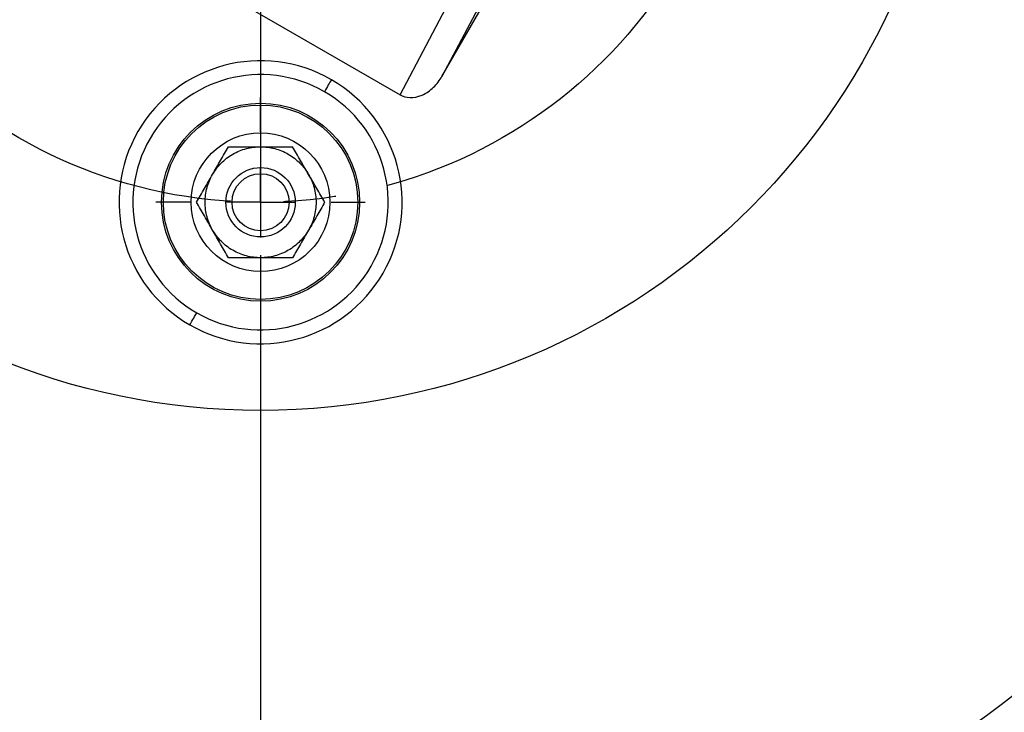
# Model space of a CAD drawing. Header units: millimetres. Extents: x 19 to 819, y 19 to 629.
# Tile 4 of 16: x 166 to 237, y 146 to 196. Entities that reach past the tile are written whole.
import ezdxf

# ---------------------------------------------------------------- set-up
doc = ezdxf.new("R2010")
doc.units = ezdxf.units.MM
doc.header["$LTSCALE"] = 3
doc.linetypes.add('SLD-Center', pattern=[19.05, 15.24, -1.27, 1.27, -1.27])
doc.linetypes.add('SLD-Solid', pattern=[0])
doc.layers.add('CENTER', color=40, linetype='SLD-Center')
doc.layers.add('DIMENSIONS', color=140, linetype='SLD-Solid', lineweight=25)
doc.styles.add('SLDTEXTSTYLE0', font='TXT', dxfattribs={"width": 0.7})
doc.dimstyles.new('SLDDIMSTYLE2', dxfattribs={"dimtxt": 6.474023, "dimasz": 9.906, "dimexe": 0, "dimexo": 0.0625, "dimgap": 1.618506, "dimtad": 0, "dimtih": 1, "dimtoh": 1, "dimdec": 4, "dimlfac": 3, "dimzin": 12, "dimdsep": 46, "dimtxsty": 'SLDTEXTSTYLE0', "dimsah": 1, "dimcen": 0.09, "dimadec": 0, "dimazin": 3, "dimtfac": 1, "dimtdec": 0, "dimtofl": 0, "dimtmove": 0, "dimatfit": 3, "dimfxl": 0, "dimfrac": 2, "dimtolj": 1, "dimtzin": 12, "dimarcsym": 0})
doc.dimstyles.new('SLDDIMSTYLE3', dxfattribs={"dimtxt": 6.474023, "dimasz": 9.906, "dimexe": 0, "dimexo": 0.0625, "dimgap": 1.618506, "dimtad": 0, "dimtih": 1, "dimtoh": 1, "dimrnd": 1e-09, "dimzin": 4, "dimdsep": 46, "dimtxsty": 'SLDTEXTSTYLE0', "dimsah": 1, "dimcen": 0, "dimadec": 0, "dimazin": 1, "dimtfac": 1, "dimtofl": 0, "dimtmove": 0, "dimatfit": 3, "dimfxl": 0, "dimfrac": 2, "dimtolj": 1, "dimtzin": 12, "dimarcsym": 0})

# ---------------------------------------------------------------- blocks, each defined once
blk = doc.blocks.new('_D_5')
at = {"layer": 'DIMENSIONS'}
for p, q in [((217.006, 237.613), (268.703, 267.461)), ((183.396, 179.398), (183.396, 119.704))]:
    blk.add_line(p, q, dxfattribs=at)
for start, end in [(332.72833, 30), (270, 324.98103)]:
    blk.add_arc((183.396, 218.208), 88.979, start, end, dxfattribs=at)
for points in [[(260.454, 262.698), (263.564, 253.17), (266.284, 254.546)], [(183.396, 129.229), (193.371, 128.256), (193.202, 131.3)]]:
    blk.add_solid(points, dxfattribs=at)
at = {"layer": 'DIMENSIONS', "insert": (249.241, 175.333), "char_height": 6.35, "attachment_point": 1, "style": 'SLDTEXTSTYLE0'}
blk.add_mtext('120°', dxfattribs=at)
blk = doc.blocks.new('_D_6')
at = {"layer": 'DIMENSIONS'}
for p, q in [((160.016, 192.162), (133.187, 162.273)), ((87.63, 171.675), (85.456, 171.675)), ((85.456, 171.675), (85.456, 161.385)), ((106.868, 171.675), (109.042, 171.675)), ((109.042, 171.675), (109.042, 161.385)), ((133.187, 162.273), (116.518, 162.273)), ((85.456, 161.385), (87.63, 161.385)), ((109.042, 161.385), (106.868, 161.385))]:
    blk.add_line(p, q, dxfattribs=at)
blk.add_solid([(160.016, 192.162), (152.265, 185.809), (154.533, 183.773)], dxfattribs=at)
at = {"layer": 'DIMENSIONS', "char_height": 6.35, "attachment_point": 1, "style": 'SLDTEXTSTYLE0'}
for s, insert in [('%%c', (82.743, 181.31)), ('70.0', (92.518, 181.31)), ('2.76', (87.63, 169.571)), ('B.C.', (88.306, 157.832))]:
    blk.add_mtext(s, dxfattribs=dict(at, insert=insert))
blk = doc.blocks.new('SW_CENTERMARKSYMBOL_0')
at = {"layer": 'CENTER', "color": 0}
for p, q in [((0, 5.08), (0, 7.54)), ((0, 0), (0, 2.54)), ((-5.08, 0), (-7.54, 0)), ((0, 0), (-2.54, 0)), ((0, 0), (0, -2.54)), ((0, 0), (2.54, 0)), ((5.08, 0), (7.54, 0)), ((0, -5.08), (0, -7.54))]:
    blk.add_line(p, q, dxfattribs=at)

msp = doc.modelspace()

# ---------------------------------------------------------------- linework, layer by layer
for p, q in [((196.469013, 192.279648), (209.071921, 214.108525)), ((168.189984, 205.536691), (193.447665, 190.954162)), ((200.00944, 198.984547), (196.469013, 192.279648)), ((193.447665, 190.954162), (196.988091, 197.659061))]:
    msp.add_line(p, q)
for centre, radius in [((183.395541, 218.20843), 50), ((183.395541, 183.20843), 7.139683), ((183.395541, 183.20843), 7.006984), ((183.395541, 183.20843), 5), ((183.395541, 183.20843), 2.5), ((183.395541, 183.20843), 2.055)]:
    msp.add_circle(centre, radius)
for radius, start, end in [(10.200156, 59.99999998, 239.99999998), (9.200015, 59.99999998, 239.99999998), (10.200156, 239.99999998, 59.99999998), (9.200015, 239.99999998, 59.99999998)]:
    msp.add_arc((183.395541, 183.20843), radius, start, end)
for points in [[(188.495619, 192.042024), (188.373154, 191.829909), (188.2068, 191.541775), (187.995548, 191.175876)], [(178.295463, 174.374835), (178.417927, 174.58695), (178.584281, 174.875084), (178.795533, 175.240983)]]:
    msp.add_open_spline(points, degree=3)
for points, knots in [([(193.447665, 190.954162), (193.649424, 190.837677), (193.894284, 190.762201), (194.440207, 190.744798), (194.740441, 190.804297), (195.327533, 191.061858), (195.612529, 191.259104), (196.104244, 191.731725), (196.310511, 192.005114), (196.469013, 192.279648)], [0, 0, 0, 0, 0.25, 0.25, 0.5, 0.5, 0.75, 0.75, 1, 1, 1, 1]), ([(179.931439, 185.20843), (180.098106, 185.497105), (180.3072, 185.774619), (180.80127, 186.27322), (181.086139, 186.493898), (181.704942, 186.851164), (182.03849, 186.987529), (182.717326, 187.166106), (183.062207, 187.20843), (183.395541, 187.20843)], [0, 0, 0, 0, 0.25, 0.25, 0.5, 0.5, 0.75, 0.75, 1, 1, 1, 1]), ([(179.931439, 185.20843), (180.127566, 185.548132), (180.321745, 185.884459), (180.706839, 186.551462), (180.897954, 186.882483), (181.086139, 187.20843)], [0, 0, 0, 0, 0.5, 0.5, 1, 1, 1, 1]), ([(181.086139, 187.20843), (181.461967, 187.20843), (181.842877, 187.20843), (182.615045, 187.20843), (183.004182, 187.20843), (183.395541, 187.20843)], [0, 0, 0, 0, 0.5, 0.5, 1, 1, 1, 1]), ([(183.395541, 187.20843), (183.728874, 187.20843), (184.073755, 187.166106), (184.752591, 186.987529), (185.086139, 186.851164), (185.704942, 186.493898), (185.989811, 186.27322), (186.483882, 185.774619), (186.692976, 185.497105), (186.859642, 185.20843)], [0, 0, 0, 0, 0.25, 0.25, 0.5, 0.5, 0.75, 0.75, 1, 1, 1, 1]), ([(183.395541, 187.20843), (183.787795, 187.20843), (184.176152, 187.20843), (184.946341, 187.20843), (185.328572, 187.20843), (185.704942, 187.20843)], [0, 0, 0, 0, 0.5, 0.5, 1, 1, 1, 1]), ([(186.859642, 185.20843), (186.663515, 185.548132), (186.469336, 185.884459), (186.084242, 186.551462), (185.893127, 186.882483), (185.704942, 187.20843)], [0, 0, 0, 0, 0.5, 0.5, 1, 1, 1, 1]), ([(178.776738, 183.20843), (178.964653, 183.533907), (179.155108, 183.863784), (179.541194, 184.532505), (179.735759, 184.869502), (179.931439, 185.20843)], [0, 0, 0, 0, 0.5, 0.5, 1, 1, 1, 1]), ([(179.931439, 181.20843), (179.764913, 181.496862), (179.629175, 181.816467), (179.444379, 182.493314), (179.395621, 182.850262), (179.39546, 183.564793), (179.44406, 183.921932), (179.628795, 184.599441), (179.764632, 184.919511), (179.931439, 185.20843)], [0, 0, 0, 0, 0.25, 0.25, 0.5, 0.5, 0.75, 0.75, 1, 1, 1, 1]), ([(186.859642, 185.20843), (187.026309, 184.919754), (187.162096, 184.599917), (187.346862, 183.922739), (187.395541, 183.565695), (187.395541, 182.851164), (187.346862, 182.494121), (187.162096, 181.816942), (187.026309, 181.497105), (186.859642, 181.20843)], [0, 0, 0, 0, 0.25, 0.25, 0.5, 0.5, 0.75, 0.75, 1, 1, 1, 1]), ([(188.014343, 183.20843), (187.826429, 183.533906), (187.635974, 183.863784), (187.24989, 184.532501), (187.055322, 184.869503), (186.859642, 185.20843)], [0, 0, 0, 0, 0.5, 0.5, 1, 1, 1, 1]), ([(179.931439, 181.20843), (179.735313, 181.54813), (179.541134, 181.884457), (179.156038, 182.551464), (178.964923, 182.882485), (178.776738, 183.20843)], [0, 0, 0, 0, 0.5, 0.5, 1, 1, 1, 1]), ([(188.014343, 183.20843), (187.826429, 182.882953), (187.635974, 182.553075), (187.24989, 181.884358), (187.055322, 181.547356), (186.859642, 181.20843)], [0, 0, 0, 0, 0.5, 0.5, 1, 1, 1, 1]), ([(183.395541, 179.20843), (183.062207, 179.20843), (182.717326, 179.250753), (182.03849, 179.42933), (181.704942, 179.565695), (181.086139, 179.922961), (180.80127, 180.14364), (180.3072, 180.64224), (180.098106, 180.919754), (179.931439, 181.20843)], [0, 0, 0, 0, 0.25, 0.25, 0.5, 0.5, 0.75, 0.75, 1, 1, 1, 1]), ([(181.086139, 179.20843), (180.898226, 179.533906), (180.707771, 179.863784), (180.321686, 180.532501), (180.127118, 180.869503), (179.931439, 181.20843)], [0, 0, 0, 0, 0.5, 0.5, 1, 1, 1, 1]), ([(186.859642, 181.20843), (186.692976, 180.919754), (186.483882, 180.64224), (185.989811, 180.14364), (185.704942, 179.922961), (185.086139, 179.565695), (184.752591, 179.42933), (184.073755, 179.250753), (183.728874, 179.20843), (183.395541, 179.20843)], [0, 0, 0, 0, 0.25, 0.25, 0.5, 0.5, 0.75, 0.75, 1, 1, 1, 1]), ([(186.859642, 181.20843), (186.663515, 180.868727), (186.469336, 180.5324), (186.084242, 179.865397), (185.893127, 179.534376), (185.704942, 179.20843)], [0, 0, 0, 0, 0.5, 0.5, 1, 1, 1, 1]), ([(183.395541, 179.20843), (183.003286, 179.20843), (182.614929, 179.20843), (181.84474, 179.20843), (181.46251, 179.20843), (181.086139, 179.20843)], [0, 0, 0, 0, 0.5, 0.5, 1, 1, 1, 1]), ([(185.704942, 179.20843), (185.329114, 179.20843), (184.948204, 179.20843), (184.176036, 179.20843), (183.786899, 179.20843), (183.395541, 179.20843)], [0, 0, 0, 0, 0.5, 0.5, 1, 1, 1, 1])]:
    msp.add_open_spline(points, degree=3, knots=knots)
at = {"layer": 'CENTER'}
msp.add_line((183.395541, 218.20843), (183.395541, 183.20843), dxfattribs=at)
at = {"layer": 'CENTER', "linetype": 'SLD-Center'}
msp.add_circle((183.395541, 218.20843), 35, dxfattribs=at)

# ---------------------------------------------------------------- block references
at = {"layer": 'CENTER'}
msp.add_blockref('SW_CENTERMARKSYMBOL_0', (183.395541, 183.20843), dxfattribs=at)

# ---------------------------------------------------------------- dimensions: what is measured, and where the dimension line sits
at = {"layer": 'DIMENSIONS'}
dim = msp.add_angular_dim_2l(base=(224.468583, 139.275955), line1=((183.395541, 183.20843), (183.395541, 218.20843)), line2=((213.70643, 235.70843), (183.395541, 218.20843)), dimstyle='SLDDIMSTYLE2', dxfattribs=at)
dim.commit()
dim.dimension.update_dxf_attribs({"geometry": '_D_5', "text_midpoint": (259.612718, 172.292503), "dimtype": 162})
dim = msp.add_diameter_dim_2p(p1=(206.775009, 244.254552), p2=(160.016073, 192.162307), text='<>\\PB.C.', dimstyle='SLDDIMSTYLE3', dxfattribs=at)
dim.commit()
dim.dimension.update_dxf_attribs({"geometry": '_D_6', "text_midpoint": (97.249319, 165.618725), "dimtype": 163})

doc.saveas('drawing.dxf')
